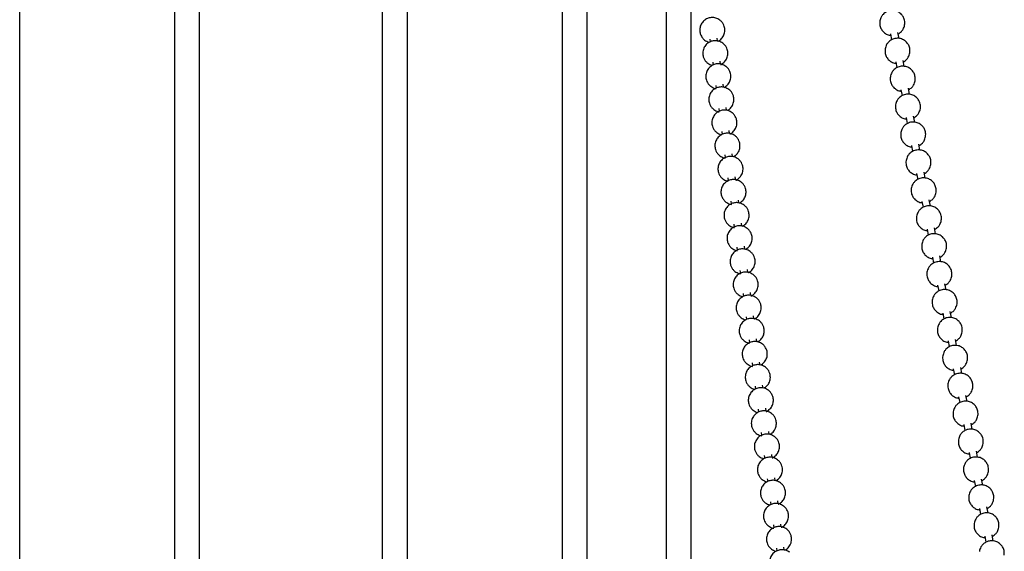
# Model space of a CAD drawing. Header units: millimetres. Extents: x 313 to 1951, y 543 to 2760.
# Tile 55 of 58: x 1535 to 1731, y 2474 to 2580. Entities that reach past the tile are written whole.
import ezdxf

# ---------------------------------------------------------------- set-up
doc = ezdxf.new("R2010")
doc.units = ezdxf.units.MM
doc.header["$LTSCALE"] = 10

msp = doc.modelspace()

# ---------------------------------------------------------------- linework, layer by layer
at = {"color": 7, "linetype": 'Continuous', "lineweight": 25}
for p, q in [((1566.02, 2681.67), (1566.02, 2346.02)), ((1571.02, 2346.06), (1571.02, 2682.54)), ((1607.43, 2681.46), (1607.43, 2346.06)), ((1612.43, 2346.02), (1612.43, 2682.33)), ((1535.16, 2334.08), (1535.16, 2670.7)), ((1643.29, 2669.52), (1643.29, 2334.08)), ((1648.29, 2334.07), (1648.29, 2670.13)), ((1663.99, 2631.66), (1663.99, 2313.37)), ((1668.99, 2313.37), (1668.99, 2590.95)), ((1708.72, 2577.09), (1708.94, 2575.91)), ((1710.42, 2576.15), (1710.19, 2577.37)), ((1672.68, 2576.06), (1672.75, 2575.48)), ((1674.24, 2575.69), (1674.16, 2576.25)), ((1673.28, 2571.44), (1673.36, 2570.87)), ((1674.84, 2571.07), (1674.77, 2571.64)), ((1709.76, 2571.52), (1709.98, 2570.34)), ((1711.46, 2570.59), (1711.23, 2571.8)), ((1675.45, 2566.46), (1675.37, 2567.03)), ((1673.89, 2566.83), (1673.96, 2566.26)), ((1710.8, 2565.96), (1711.03, 2564.78)), ((1712.51, 2565.02), (1712.28, 2566.24)), ((1674.49, 2562.22), (1674.57, 2561.65)), ((1676.05, 2561.85), (1675.98, 2562.41)), ((1711.85, 2560.4), (1712.07, 2559.21)), ((1713.55, 2559.46), (1713.32, 2560.67)), ((1675.1, 2557.6), (1675.17, 2557.03)), ((1676.66, 2557.24), (1676.58, 2557.8)), ((1712.89, 2554.83), (1713.11, 2553.65)), ((1714.59, 2553.89), (1714.37, 2555.11)), ((1675.7, 2552.99), (1675.77, 2552.42)), ((1677.26, 2552.62), (1677.19, 2553.19)), ((1713.93, 2549.27), (1714.16, 2548.08)), ((1715.64, 2548.33), (1715.41, 2549.54)), ((1676.31, 2548.38), (1676.38, 2547.81)), ((1677.87, 2548.01), (1677.79, 2548.57)), ((1676.91, 2543.77), (1676.98, 2543.2)), ((1678.47, 2543.4), (1678.4, 2543.96)), ((1714.98, 2543.7), (1715.2, 2542.52)), ((1716.68, 2542.76), (1716.45, 2543.98)), ((1677.52, 2539.15), (1677.59, 2538.58)), ((1679.08, 2538.78), (1679, 2539.35)), ((1716.02, 2538.14), (1716.24, 2536.96)), ((1717.72, 2537.2), (1717.5, 2538.41)), ((1678.12, 2534.54), (1678.19, 2533.97)), ((1679.68, 2534.17), (1679.61, 2534.74)), ((1717.07, 2532.57), (1717.29, 2531.39)), ((1718.77, 2531.64), (1718.54, 2532.85)), ((1678.72, 2529.93), (1678.8, 2529.36)), ((1680.29, 2529.56), (1680.21, 2530.12)), ((1718.11, 2527.01), (1718.33, 2525.83)), ((1719.81, 2526.07), (1719.58, 2527.28)), ((1679.33, 2525.32), (1679.4, 2524.74)), ((1680.89, 2524.95), (1680.82, 2525.51)), ((1679.93, 2520.7), (1680.01, 2520.13)), ((1681.5, 2520.33), (1681.42, 2520.9)), ((1719.15, 2521.44), (1719.38, 2520.26)), ((1720.86, 2520.51), (1720.63, 2521.72)), ((1680.54, 2516.09), (1680.61, 2515.52)), ((1682.1, 2515.72), (1682.03, 2516.29)), ((1721.9, 2514.94), (1721.67, 2516.16)), ((1720.2, 2515.88), (1720.42, 2514.7)), ((1681.14, 2511.48), (1681.22, 2510.91)), ((1682.71, 2511.11), (1682.63, 2511.67)), ((1721.24, 2510.31), (1721.46, 2509.13)), ((1722.94, 2509.38), (1722.72, 2510.59)), ((1681.75, 2506.86), (1681.82, 2506.29)), ((1683.31, 2506.5), (1683.24, 2507.06)), ((1722.28, 2504.75), (1722.51, 2503.57)), ((1723.99, 2503.81), (1723.76, 2505.03)), ((1682.35, 2502.25), (1682.43, 2501.68)), ((1683.92, 2501.88), (1683.84, 2502.45)), ((1723.33, 2499.19), (1723.55, 2498)), ((1725.03, 2498.25), (1724.8, 2499.46)), ((1682.96, 2497.64), (1683.03, 2497.07)), ((1684.52, 2497.27), (1684.45, 2497.83)), ((1683.56, 2493.03), (1683.64, 2492.46)), ((1685.13, 2492.66), (1685.05, 2493.22)), ((1724.37, 2493.62), (1724.59, 2492.44)), ((1726.07, 2492.68), (1725.85, 2493.9)), ((1685.73, 2488.04), (1685.66, 2488.61)), ((1684.17, 2488.41), (1684.24, 2487.84)), ((1725.42, 2488.06), (1725.64, 2486.87)), ((1727.12, 2487.12), (1726.89, 2488.33)), ((1684.77, 2483.8), (1684.85, 2483.23)), ((1686.34, 2483.43), (1686.26, 2484)), ((1728.16, 2481.55), (1727.93, 2482.77)), ((1726.46, 2482.49), (1726.68, 2481.31)), ((1685.38, 2479.19), (1685.45, 2478.62)), ((1686.94, 2478.82), (1686.87, 2479.38)), ((1727.5, 2476.93), (1727.73, 2475.75)), ((1729.21, 2475.99), (1728.98, 2477.2)), ((1687.55, 2474.21), (1687.47, 2474.77)), ((1685.98, 2474.58), (1686.06, 2474))]:
    msp.add_line(p, q, dxfattribs=at)
for points, knots in [([(1711.54, 2578.88), (1711.56, 2579.19), (1711.58, 2579.64), (1711.37, 2580.3), (1711.04, 2580.87), (1710.45, 2581.41), (1709.66, 2581.75), (1708.76, 2581.81), (1707.91, 2581.54), (1707.29, 2581.06), (1706.81, 2580.44), (1706.68, 2579.96), (1706.6, 2579.66)], [0, 0, 0, 0, 0.116766, 0.171276, 0.263775, 0.365044, 0.473522, 0.586275, 0.703373, 0.809175, 0.882027, 1, 1, 1, 1]), ([(1674.72, 2579.83), (1674.45, 2579.99), (1674.06, 2580.23), (1673.38, 2580.36), (1672.74, 2580.34), (1672, 2580.09), (1671.33, 2579.58), (1670.84, 2578.83), (1670.65, 2577.96), (1670.75, 2577.18), (1671.02, 2576.57), (1671.33, 2576.15), (1671.58, 2575.94), (1671.68, 2575.86)], [0, 0, 0, 0, 0.119423, 0.172466, 0.26263, 0.361362, 0.468243, 0.580455, 0.69827, 0.803283, 0.874468, 0.954709, 1, 1, 1, 1]), ([(1674.25, 2575.59), (1674.28, 2575.61), (1674.58, 2575.7), (1675.06, 2576.13), (1675.56, 2576.86), (1675.75, 2577.74), (1675.64, 2578.51), (1675.37, 2579.13), (1675.06, 2579.54), (1674.81, 2579.75), (1674.72, 2579.83)], [0, 0, 0, 0, 0.021607, 0.185349, 0.357258, 0.53775, 0.69863, 0.807685, 0.930615, 1, 1, 1, 1]), ([(1706.6, 2579.66), (1706.58, 2579.35), (1706.56, 2578.9), (1706.77, 2578.24), (1707.1, 2577.67), (1707.69, 2577.14), (1708.29, 2576.83), (1708.67, 2576.82), (1708.77, 2576.82)], [0, 0, 0, 0, 0.228808, 0.335623, 0.516878, 0.715318, 0.927885, 1, 1, 1, 1]), ([(1710.25, 2577.07), (1710.47, 2577.22), (1710.86, 2577.47), (1711.33, 2578.1), (1711.46, 2578.58), (1711.54, 2578.88)], [0, 0, 0, 0, 0.352082, 0.599442, 1, 1, 1, 1]), ([(1675.32, 2575.22), (1675.05, 2575.38), (1674.67, 2575.62), (1673.99, 2575.75), (1673.35, 2575.73), (1672.61, 2575.48), (1671.93, 2574.97), (1671.44, 2574.22), (1671.25, 2573.34), (1671.36, 2572.57), (1671.63, 2571.95), (1671.94, 2571.54), (1672.19, 2571.33), (1672.28, 2571.25)], [0, 0, 0, 0, 0.119423, 0.172466, 0.26263, 0.361362, 0.468243, 0.580455, 0.69827, 0.803283, 0.874468, 0.954709, 1, 1, 1, 1]), ([(1671.68, 2575.86), (1671.94, 2575.69), (1672.24, 2575.49), (1672.58, 2575.43), (1672.61, 2575.42)], [0, 0, 0, 0, 0.901532, 1, 1, 1, 1]), ([(1674.85, 2570.98), (1674.89, 2570.99), (1675.19, 2571.09), (1675.66, 2571.51), (1676.16, 2572.24), (1676.35, 2573.12), (1676.25, 2573.9), (1675.98, 2574.51), (1675.67, 2574.93), (1675.41, 2575.14), (1675.32, 2575.22)], [0, 0, 0, 0, 0.021607, 0.185349, 0.357258, 0.53775, 0.69863, 0.807685, 0.930615, 1, 1, 1, 1]), ([(1712.58, 2573.32), (1712.6, 2573.63), (1712.62, 2574.08), (1712.41, 2574.74), (1712.09, 2575.31), (1711.49, 2575.84), (1710.71, 2576.19), (1709.81, 2576.24), (1708.95, 2575.98), (1708.33, 2575.5), (1707.85, 2574.88), (1707.72, 2574.39), (1707.64, 2574.09)], [0, 0, 0, 0, 0.116766, 0.171276, 0.263775, 0.365044, 0.473522, 0.586275, 0.703373, 0.809175, 0.882027, 1, 1, 1, 1]), ([(1707.64, 2574.09), (1707.63, 2573.78), (1707.6, 2573.33), (1707.81, 2572.67), (1708.14, 2572.1), (1708.74, 2571.58), (1709.33, 2571.27), (1709.71, 2571.26), (1709.81, 2571.26)], [0, 0, 0, 0, 0.228808, 0.335623, 0.516878, 0.715318, 0.927885, 1, 1, 1, 1]), ([(1711.29, 2571.5), (1711.52, 2571.65), (1711.9, 2571.91), (1712.37, 2572.53), (1712.5, 2573.02), (1712.58, 2573.32)], [0, 0, 0, 0, 0.352082, 0.599442, 1, 1, 1, 1]), ([(1675.93, 2570.6), (1675.66, 2570.77), (1675.27, 2571.01), (1674.59, 2571.13), (1673.95, 2571.12), (1673.21, 2570.87), (1672.54, 2570.36), (1672.05, 2569.6), (1671.86, 2568.73), (1671.96, 2567.96), (1672.23, 2567.34), (1672.54, 2566.92), (1672.79, 2566.71), (1672.89, 2566.64)], [0, 0, 0, 0, 0.119423, 0.172466, 0.26263, 0.361362, 0.468243, 0.580455, 0.69827, 0.803283, 0.874468, 0.954709, 1, 1, 1, 1]), ([(1672.28, 2571.25), (1672.55, 2571.07), (1672.84, 2570.88), (1673.18, 2570.82), (1673.21, 2570.81)], [0, 0, 0, 0, 0.901532, 1, 1, 1, 1]), ([(1675.6, 2566.43), (1675.82, 2566.58), (1676.29, 2566.88), (1676.76, 2567.64), (1676.96, 2568.51), (1676.85, 2569.28), (1676.58, 2569.9), (1676.27, 2570.32), (1676.02, 2570.53), (1675.93, 2570.6)], [0, 0, 0, 0, 0.15977, 0.337077, 0.523236, 0.689167, 0.801647, 0.928436, 1, 1, 1, 1]), ([(1713.63, 2567.75), (1713.64, 2568.06), (1713.67, 2568.51), (1713.46, 2569.17), (1713.13, 2569.74), (1712.54, 2570.28), (1711.75, 2570.62), (1710.85, 2570.68), (1710, 2570.41), (1709.37, 2569.94), (1708.9, 2569.31), (1708.77, 2568.83), (1708.69, 2568.53)], [0, 0, 0, 0, 0.116766, 0.171276, 0.263775, 0.365044, 0.473522, 0.586275, 0.703373, 0.809175, 0.882027, 1, 1, 1, 1]), ([(1708.69, 2568.53), (1708.67, 2568.22), (1708.65, 2567.77), (1708.86, 2567.11), (1709.19, 2566.54), (1709.78, 2566.01), (1710.38, 2565.7), (1710.76, 2565.7), (1710.85, 2565.69)], [0, 0, 0, 0, 0.228808, 0.335623, 0.516878, 0.715318, 0.927885, 1, 1, 1, 1]), ([(1712.33, 2565.94), (1712.56, 2566.09), (1712.95, 2566.34), (1713.42, 2566.97), (1713.55, 2567.45), (1713.63, 2567.75)], [0, 0, 0, 0, 0.352082, 0.599442, 1, 1, 1, 1]), ([(1676.53, 2565.99), (1676.26, 2566.16), (1675.88, 2566.39), (1675.2, 2566.52), (1674.56, 2566.5), (1673.82, 2566.25), (1673.14, 2565.74), (1672.65, 2564.99), (1672.46, 2564.12), (1672.57, 2563.34), (1672.84, 2562.73), (1673.15, 2562.31), (1673.4, 2562.1), (1673.49, 2562.02)], [0, 0, 0, 0, 0.119423, 0.172466, 0.26263, 0.361362, 0.468243, 0.580455, 0.69827, 0.803283, 0.874468, 0.954709, 1, 1, 1, 1]), ([(1672.89, 2566.64), (1673.15, 2566.47), (1673.49, 2566.25), (1673.89, 2566.18), (1673.97, 2566.17)], [0, 0, 0, 0, 0.783828, 1, 1, 1, 1]), ([(1676.2, 2561.82), (1676.43, 2561.96), (1676.9, 2562.27), (1677.37, 2563.03), (1677.56, 2563.9), (1677.46, 2564.67), (1677.19, 2565.29), (1676.88, 2565.7), (1676.62, 2565.92), (1676.53, 2565.99)], [0, 0, 0, 0, 0.15977, 0.337077, 0.523236, 0.689167, 0.801647, 0.928436, 1, 1, 1, 1]), ([(1714.67, 2562.19), (1714.69, 2562.5), (1714.71, 2562.95), (1714.5, 2563.61), (1714.17, 2564.18), (1713.58, 2564.72), (1712.79, 2565.06), (1711.9, 2565.11), (1711.04, 2564.85), (1710.42, 2564.37), (1709.94, 2563.75), (1709.81, 2563.26), (1709.73, 2562.96)], [0, 0, 0, 0, 0.116766, 0.171276, 0.263775, 0.365044, 0.473522, 0.586275, 0.703373, 0.809175, 0.882027, 1, 1, 1, 1]), ([(1677.14, 2561.38), (1676.87, 2561.54), (1676.48, 2561.78), (1675.8, 2561.91), (1675.16, 2561.89), (1674.42, 2561.64), (1673.75, 2561.13), (1673.26, 2560.38), (1673.07, 2559.51), (1673.17, 2558.73), (1673.44, 2558.12), (1673.75, 2557.7), (1674, 2557.49), (1674.1, 2557.41)], [0, 0, 0, 0, 0.119423, 0.172466, 0.26263, 0.361362, 0.468243, 0.580455, 0.69827, 0.803283, 0.874468, 0.954709, 1, 1, 1, 1]), ([(1673.49, 2562.02), (1673.76, 2561.85), (1674.1, 2561.63), (1674.49, 2561.57), (1674.58, 2561.55)], [0, 0, 0, 0, 0.783828, 1, 1, 1, 1]), ([(1676.67, 2557.14), (1676.7, 2557.15), (1677, 2557.25), (1677.48, 2557.67), (1677.98, 2558.41), (1678.17, 2559.28), (1678.06, 2560.06), (1677.79, 2560.67), (1677.48, 2561.09), (1677.23, 2561.3), (1677.14, 2561.38)], [0, 0, 0, 0, 0.021607, 0.185349, 0.357258, 0.53775, 0.69863, 0.807685, 0.930615, 1, 1, 1, 1]), ([(1709.73, 2562.96), (1709.72, 2562.65), (1709.69, 2562.2), (1709.9, 2561.54), (1710.23, 2560.97), (1710.82, 2560.45), (1711.42, 2560.14), (1711.8, 2560.13), (1711.9, 2560.13)], [0, 0, 0, 0, 0.228808, 0.335623, 0.516878, 0.715318, 0.927885, 1, 1, 1, 1]), ([(1713.38, 2560.37), (1713.61, 2560.52), (1713.99, 2560.78), (1714.46, 2561.4), (1714.59, 2561.89), (1714.67, 2562.19)], [0, 0, 0, 0, 0.352082, 0.599442, 1, 1, 1, 1]), ([(1715.72, 2556.62), (1715.73, 2556.93), (1715.76, 2557.38), (1715.54, 2558.04), (1715.22, 2558.61), (1714.62, 2559.15), (1713.84, 2559.49), (1712.94, 2559.55), (1712.08, 2559.28), (1711.46, 2558.81), (1710.98, 2558.18), (1710.86, 2557.7), (1710.78, 2557.4)], [0, 0, 0, 0, 0.116766, 0.171276, 0.263775, 0.365044, 0.473522, 0.586275, 0.703373, 0.809175, 0.882027, 1, 1, 1, 1]), ([(1677.74, 2556.77), (1677.47, 2556.93), (1677.09, 2557.17), (1676.41, 2557.3), (1675.77, 2557.28), (1675.03, 2557.03), (1674.35, 2556.52), (1673.86, 2555.77), (1673.67, 2554.89), (1673.78, 2554.12), (1674.05, 2553.5), (1674.36, 2553.08), (1674.61, 2552.87), (1674.7, 2552.8)], [0, 0, 0, 0, 0.119423, 0.172466, 0.26263, 0.361362, 0.468243, 0.580455, 0.69827, 0.803283, 0.874468, 0.954709, 1, 1, 1, 1]), ([(1674.1, 2557.41), (1674.36, 2557.24), (1674.66, 2557.04), (1675, 2556.98), (1675.03, 2556.97)], [0, 0, 0, 0, 0.901532, 1, 1, 1, 1]), ([(1710.78, 2557.4), (1710.76, 2557.09), (1710.74, 2556.64), (1710.95, 2555.98), (1711.27, 2555.41), (1711.87, 2554.88), (1712.46, 2554.58), (1712.84, 2554.57), (1712.94, 2554.56)], [0, 0, 0, 0, 0.228808, 0.335623, 0.516878, 0.715318, 0.927885, 1, 1, 1, 1]), ([(1677.41, 2552.59), (1677.64, 2552.74), (1678.11, 2553.05), (1678.58, 2553.8), (1678.77, 2554.67), (1678.67, 2555.45), (1678.4, 2556.06), (1678.09, 2556.48), (1677.83, 2556.69), (1677.74, 2556.77)], [0, 0, 0, 0, 0.15977, 0.337077, 0.523236, 0.689167, 0.801647, 0.928436, 1, 1, 1, 1]), ([(1714.42, 2554.81), (1714.65, 2554.96), (1715.04, 2555.21), (1715.5, 2555.84), (1715.63, 2556.33), (1715.72, 2556.62)], [0, 0, 0, 0, 0.352082, 0.599442, 1, 1, 1, 1]), ([(1716.76, 2551.06), (1716.78, 2551.37), (1716.8, 2551.82), (1716.59, 2552.48), (1716.26, 2553.05), (1715.67, 2553.59), (1714.88, 2553.93), (1713.98, 2553.98), (1713.13, 2553.72), (1712.51, 2553.24), (1712.03, 2552.62), (1711.9, 2552.13), (1711.82, 2551.83)], [0, 0, 0, 0, 0.116766, 0.171276, 0.263775, 0.365044, 0.473522, 0.586275, 0.703373, 0.809175, 0.882027, 1, 1, 1, 1]), ([(1678.35, 2552.15), (1678.08, 2552.32), (1677.69, 2552.56), (1677.01, 2552.68), (1676.37, 2552.67), (1675.63, 2552.41), (1674.96, 2551.9), (1674.47, 2551.15), (1674.28, 2550.28), (1674.38, 2549.51), (1674.65, 2548.89), (1674.96, 2548.47), (1675.21, 2548.26), (1675.31, 2548.19)], [0, 0, 0, 0, 0.119423, 0.172466, 0.26263, 0.361362, 0.468243, 0.580455, 0.69827, 0.803283, 0.874468, 0.954709, 1, 1, 1, 1]), ([(1674.7, 2552.8), (1674.97, 2552.63), (1675.31, 2552.41), (1675.7, 2552.34), (1675.79, 2552.33)], [0, 0, 0, 0, 0.783828, 1, 1, 1, 1]), ([(1677.88, 2547.92), (1677.91, 2547.93), (1678.21, 2548.02), (1678.69, 2548.45), (1679.19, 2549.18), (1679.38, 2550.06), (1679.27, 2550.83), (1679, 2551.45), (1678.69, 2551.87), (1678.44, 2552.08), (1678.35, 2552.15)], [0, 0, 0, 0, 0.021607, 0.185349, 0.357258, 0.53775, 0.69863, 0.807685, 0.930615, 1, 1, 1, 1]), ([(1711.82, 2551.83), (1711.8, 2551.52), (1711.78, 2551.07), (1711.99, 2550.41), (1712.32, 2549.84), (1712.91, 2549.32), (1713.51, 2549.01), (1713.89, 2549), (1713.98, 2549)], [0, 0, 0, 0, 0.228808, 0.335623, 0.516878, 0.715318, 0.927885, 1, 1, 1, 1]), ([(1715.47, 2549.24), (1715.69, 2549.39), (1716.08, 2549.65), (1716.55, 2550.28), (1716.68, 2550.76), (1716.76, 2551.06)], [0, 0, 0, 0, 0.352082, 0.599442, 1, 1, 1, 1]), ([(1678.95, 2547.54), (1678.68, 2547.7), (1678.3, 2547.94), (1677.62, 2548.07), (1676.98, 2548.05), (1676.24, 2547.8), (1675.56, 2547.29), (1675.07, 2546.54), (1674.88, 2545.67), (1674.99, 2544.89), (1675.26, 2544.28), (1675.57, 2543.86), (1675.82, 2543.65), (1675.91, 2543.57)], [0, 0, 0, 0, 0.119423, 0.172466, 0.26263, 0.361362, 0.468243, 0.580455, 0.69827, 0.803283, 0.874468, 0.954709, 1, 1, 1, 1]), ([(1675.31, 2548.19), (1675.57, 2548.01), (1675.91, 2547.8), (1676.31, 2547.73), (1676.39, 2547.72)], [0, 0, 0, 0, 0.783828, 1, 1, 1, 1]), ([(1678.62, 2543.37), (1678.85, 2543.51), (1679.32, 2543.82), (1679.79, 2544.58), (1679.98, 2545.44), (1679.88, 2546.22), (1679.61, 2546.84), (1679.3, 2547.25), (1679.04, 2547.46), (1678.95, 2547.54)], [0, 0, 0, 0, 0.15977, 0.337077, 0.523236, 0.689167, 0.801647, 0.928436, 1, 1, 1, 1]), ([(1717.8, 2545.5), (1717.82, 2545.8), (1717.84, 2546.25), (1717.63, 2546.92), (1717.3, 2547.48), (1716.71, 2548.02), (1715.93, 2548.36), (1715.03, 2548.42), (1714.17, 2548.15), (1713.55, 2547.68), (1713.07, 2547.06), (1712.94, 2546.57), (1712.86, 2546.27)], [0, 0, 0, 0, 0.116766, 0.171276, 0.263775, 0.365044, 0.473522, 0.586275, 0.703373, 0.809175, 0.882027, 1, 1, 1, 1]), ([(1712.86, 2546.27), (1712.85, 2545.96), (1712.82, 2545.51), (1713.03, 2544.85), (1713.36, 2544.28), (1713.96, 2543.75), (1714.55, 2543.45), (1714.93, 2543.44), (1715.03, 2543.44)], [0, 0, 0, 0, 0.228808, 0.335623, 0.516878, 0.715318, 0.927885, 1, 1, 1, 1]), ([(1716.51, 2543.68), (1716.74, 2543.83), (1717.12, 2544.08), (1717.59, 2544.71), (1717.72, 2545.2), (1717.8, 2545.5)], [0, 0, 0, 0, 0.3520821, 0.5994419, 1, 1, 1, 1]), ([(1679.56, 2542.93), (1679.29, 2543.09), (1678.9, 2543.33), (1678.22, 2543.46), (1677.58, 2543.44), (1676.84, 2543.19), (1676.17, 2542.68), (1675.68, 2541.93), (1675.49, 2541.05), (1675.59, 2540.28), (1675.86, 2539.66), (1676.17, 2539.25), (1676.42, 2539.04), (1676.52, 2538.96)], [0, 0, 0, 0, 0.119423, 0.172466, 0.26263, 0.361362, 0.468243, 0.580455, 0.69827, 0.803283, 0.874468, 0.954709, 1, 1, 1, 1]), ([(1675.91, 2543.57), (1676.18, 2543.4), (1676.52, 2543.18), (1676.91, 2543.12), (1677, 2543.1)], [0, 0, 0, 0, 0.783828, 1, 1, 1, 1]), ([(1679.23, 2538.75), (1679.45, 2538.9), (1679.92, 2539.21), (1680.39, 2539.96), (1680.59, 2540.83), (1680.48, 2541.61), (1680.21, 2542.22), (1679.9, 2542.64), (1679.65, 2542.85), (1679.56, 2542.93)], [0, 0, 0, 0, 0.15977, 0.337077, 0.523236, 0.689167, 0.801647, 0.928436, 1, 1, 1, 1]), ([(1718.85, 2539.93), (1718.86, 2540.24), (1718.89, 2540.69), (1718.68, 2541.35), (1718.35, 2541.92), (1717.75, 2542.46), (1716.97, 2542.8), (1716.07, 2542.85), (1715.21, 2542.59), (1714.59, 2542.11), (1714.12, 2541.49), (1713.99, 2541), (1713.91, 2540.7)], [0, 0, 0, 0, 0.116766, 0.171276, 0.263775, 0.365044, 0.473522, 0.586275, 0.703373, 0.809175, 0.882027, 1, 1, 1, 1]), ([(1713.91, 2540.7), (1713.89, 2540.4), (1713.87, 2539.94), (1714.08, 2539.28), (1714.4, 2538.71), (1715, 2538.19), (1715.6, 2537.88), (1715.98, 2537.87), (1716.07, 2537.87)], [0, 0, 0, 0, 0.228808, 0.335623, 0.516878, 0.715318, 0.927885, 1, 1, 1, 1]), ([(1717.55, 2538.11), (1717.78, 2538.26), (1718.17, 2538.52), (1718.64, 2539.15), (1718.77, 2539.63), (1718.85, 2539.93)], [0, 0, 0, 0, 0.352082, 0.599442, 1, 1, 1, 1]), ([(1680.16, 2538.31), (1679.89, 2538.48), (1679.51, 2538.72), (1678.83, 2538.84), (1678.19, 2538.83), (1677.45, 2538.58), (1676.77, 2538.07), (1676.28, 2537.32), (1676.09, 2536.44), (1676.2, 2535.67), (1676.47, 2535.05), (1676.78, 2534.63), (1677.03, 2534.42), (1677.12, 2534.35)], [0, 0, 0, 0, 0.119423, 0.172466, 0.26263, 0.361362, 0.468243, 0.580455, 0.69827, 0.803283, 0.874468, 0.954709, 1, 1, 1, 1]), ([(1676.52, 2538.96), (1676.78, 2538.79), (1677.12, 2538.57), (1677.52, 2538.5), (1677.6, 2538.49)], [0, 0, 0, 0, 0.783828, 1, 1, 1, 1]), ([(1679.83, 2534.14), (1680.06, 2534.29), (1680.53, 2534.6), (1681, 2535.35), (1681.19, 2536.22), (1681.09, 2536.99), (1680.82, 2537.61), (1680.51, 2538.03), (1680.25, 2538.24), (1680.16, 2538.31)], [0, 0, 0, 0, 0.15977, 0.337077, 0.523236, 0.689167, 0.801647, 0.928436, 1, 1, 1, 1]), ([(1719.89, 2534.37), (1719.91, 2534.67), (1719.93, 2535.13), (1719.72, 2535.79), (1719.39, 2536.35), (1718.8, 2536.89), (1718.01, 2537.23), (1717.11, 2537.29), (1716.26, 2537.03), (1715.64, 2536.55), (1715.16, 2535.93), (1715.03, 2535.44), (1714.95, 2535.14)], [0, 0, 0, 0, 0.116766, 0.171276, 0.263775, 0.365044, 0.473522, 0.586275, 0.703373, 0.809175, 0.882027, 1, 1, 1, 1]), ([(1680.77, 2533.7), (1680.5, 2533.87), (1680.11, 2534.1), (1679.43, 2534.23), (1678.79, 2534.22), (1678.05, 2533.96), (1677.38, 2533.45), (1676.89, 2532.7), (1676.7, 2531.83), (1676.8, 2531.05), (1677.07, 2530.44), (1677.38, 2530.02), (1677.63, 2529.81), (1677.72, 2529.73)], [0, 0, 0, 0, 0.119423, 0.172466, 0.26263, 0.361362, 0.468243, 0.580455, 0.69827, 0.803283, 0.874468, 0.954709, 1, 1, 1, 1]), ([(1677.12, 2534.35), (1677.39, 2534.18), (1677.73, 2533.96), (1678.12, 2533.89), (1678.21, 2533.88)], [0, 0, 0, 0, 0.783828, 1, 1, 1, 1]), ([(1680.3, 2529.47), (1680.33, 2529.48), (1680.63, 2529.57), (1681.11, 2530), (1681.61, 2530.73), (1681.8, 2531.61), (1681.69, 2532.38), (1681.42, 2533), (1681.11, 2533.42), (1680.86, 2533.63), (1680.77, 2533.7)], [0, 0, 0, 0, 0.021607, 0.185349, 0.357258, 0.53775, 0.69863, 0.807685, 0.930615, 1, 1, 1, 1]), ([(1714.95, 2535.14), (1714.93, 2534.83), (1714.91, 2534.38), (1715.12, 2533.72), (1715.45, 2533.15), (1716.04, 2532.62), (1716.64, 2532.32), (1717.02, 2532.31), (1717.12, 2532.31)], [0, 0, 0, 0, 0.228808, 0.335623, 0.516878, 0.715318, 0.927885, 1, 1, 1, 1]), ([(1718.6, 2532.55), (1718.82, 2532.7), (1719.21, 2532.95), (1719.68, 2533.58), (1719.81, 2534.07), (1719.89, 2534.37)], [0, 0, 0, 0, 0.352082, 0.599442, 1, 1, 1, 1]), ([(1720.93, 2528.8), (1720.95, 2529.11), (1720.97, 2529.56), (1720.76, 2530.22), (1720.44, 2530.79), (1719.84, 2531.33), (1719.06, 2531.67), (1718.16, 2531.72), (1717.3, 2531.46), (1716.68, 2530.98), (1716.2, 2530.36), (1716.07, 2529.88), (1715.99, 2529.57)], [0, 0, 0, 0, 0.116766, 0.171276, 0.263775, 0.365044, 0.473522, 0.586275, 0.703373, 0.809175, 0.882027, 1, 1, 1, 1]), ([(1677.72, 2529.73), (1677.99, 2529.56), (1678.33, 2529.35), (1678.73, 2529.28), (1678.81, 2529.26)], [0, 0, 0, 0, 0.7838275, 1, 1, 1, 1]), ([(1681.37, 2529.09), (1681.1, 2529.25), (1680.72, 2529.49), (1680.04, 2529.62), (1679.4, 2529.6), (1678.66, 2529.35), (1677.98, 2528.84), (1677.49, 2528.09), (1677.3, 2527.22), (1677.41, 2526.44), (1677.68, 2525.83), (1677.99, 2525.41), (1678.24, 2525.2), (1678.33, 2525.12)], [0, 0, 0, 0, 0.119423, 0.172466, 0.26263, 0.361362, 0.468243, 0.580455, 0.69827, 0.803283, 0.874468, 0.954709, 1, 1, 1, 1]), ([(1680.9, 2524.85), (1680.94, 2524.86), (1681.24, 2524.96), (1681.71, 2525.39), (1682.21, 2526.12), (1682.4, 2527), (1682.3, 2527.77), (1682.03, 2528.39), (1681.72, 2528.8), (1681.46, 2529.01), (1681.37, 2529.09)], [0, 0, 0, 0, 0.021607, 0.185349, 0.357258, 0.53775, 0.69863, 0.807685, 0.930615, 1, 1, 1, 1]), ([(1715.99, 2529.57), (1715.98, 2529.27), (1715.95, 2528.82), (1716.16, 2528.16), (1716.49, 2527.58), (1717.09, 2527.06), (1717.68, 2526.75), (1718.06, 2526.74), (1718.16, 2526.74)], [0, 0, 0, 0, 0.228808, 0.335623, 0.516878, 0.715318, 0.927885, 1, 1, 1, 1]), ([(1719.64, 2526.99), (1719.87, 2527.13), (1720.25, 2527.39), (1720.72, 2528.02), (1720.85, 2528.5), (1720.93, 2528.8)], [0, 0, 0, 0, 0.352082, 0.599442, 1, 1, 1, 1]), ([(1721.98, 2523.24), (1721.99, 2523.55), (1722.02, 2524), (1721.81, 2524.66), (1721.48, 2525.22), (1720.89, 2525.76), (1720.1, 2526.1), (1719.2, 2526.16), (1718.35, 2525.9), (1717.72, 2525.42), (1717.25, 2524.8), (1717.12, 2524.31), (1717.04, 2524.01)], [0, 0, 0, 0, 0.116766, 0.171276, 0.263775, 0.365044, 0.473522, 0.586275, 0.703373, 0.809175, 0.882027, 1, 1, 1, 1]), ([(1681.98, 2524.48), (1681.71, 2524.64), (1681.32, 2524.88), (1680.64, 2525.01), (1680, 2524.99), (1679.26, 2524.74), (1678.59, 2524.23), (1678.1, 2523.48), (1677.91, 2522.6), (1678.01, 2521.83), (1678.28, 2521.21), (1678.59, 2520.8), (1678.84, 2520.59), (1678.93, 2520.51)], [0, 0, 0, 0, 0.119423, 0.172466, 0.26263, 0.361362, 0.468243, 0.580455, 0.69827, 0.803283, 0.874468, 0.954709, 1, 1, 1, 1]), ([(1678.33, 2525.12), (1678.6, 2524.95), (1678.89, 2524.75), (1679.23, 2524.69), (1679.26, 2524.68)], [0, 0, 0, 0, 0.901532, 1, 1, 1, 1]), ([(1681.51, 2520.24), (1681.54, 2520.25), (1681.84, 2520.35), (1682.32, 2520.77), (1682.82, 2521.5), (1683.01, 2522.38), (1682.9, 2523.16), (1682.63, 2523.77), (1682.32, 2524.19), (1682.07, 2524.4), (1681.98, 2524.48)], [0, 0, 0, 0, 0.021607, 0.185349, 0.357258, 0.53775, 0.69863, 0.807685, 0.930615, 1, 1, 1, 1]), ([(1717.04, 2524.01), (1717.02, 2523.7), (1717, 2523.25), (1717.21, 2522.59), (1717.54, 2522.02), (1718.13, 2521.5), (1718.73, 2521.19), (1719.11, 2521.18), (1719.2, 2521.18)], [0, 0, 0, 0, 0.228808, 0.335623, 0.516878, 0.715318, 0.927885, 1, 1, 1, 1]), ([(1720.68, 2521.42), (1720.91, 2521.57), (1721.3, 2521.82), (1721.77, 2522.45), (1721.9, 2522.94), (1721.98, 2523.24)], [0, 0, 0, 0, 0.352082, 0.599442, 1, 1, 1, 1]), ([(1682.58, 2519.86), (1682.31, 2520.03), (1681.93, 2520.27), (1681.25, 2520.39), (1680.61, 2520.38), (1679.87, 2520.13), (1679.19, 2519.62), (1678.7, 2518.86), (1678.51, 2517.99), (1678.62, 2517.22), (1678.89, 2516.6), (1679.2, 2516.18), (1679.45, 2515.97), (1679.54, 2515.9)], [0, 0, 0, 0, 0.119423, 0.172466, 0.26263, 0.361362, 0.468243, 0.580455, 0.69827, 0.803283, 0.874468, 0.954709, 1, 1, 1, 1]), ([(1678.93, 2520.51), (1679.2, 2520.33), (1679.5, 2520.14), (1679.84, 2520.08), (1679.87, 2520.07)], [0, 0, 0, 0, 0.901532, 1, 1, 1, 1]), ([(1682.25, 2515.69), (1682.48, 2515.84), (1682.95, 2516.14), (1683.42, 2516.9), (1683.61, 2517.77), (1683.51, 2518.54), (1683.24, 2519.16), (1682.93, 2519.58), (1682.67, 2519.79), (1682.58, 2519.86)], [0, 0, 0, 0, 0.15977, 0.337077, 0.523236, 0.689167, 0.801647, 0.928436, 1, 1, 1, 1]), ([(1723.02, 2517.67), (1723.04, 2517.98), (1723.06, 2518.43), (1722.85, 2519.09), (1722.52, 2519.66), (1721.93, 2520.2), (1721.14, 2520.54), (1720.25, 2520.6), (1719.39, 2520.33), (1718.77, 2519.86), (1718.29, 2519.23), (1718.16, 2518.75), (1718.08, 2518.45)], [0, 0, 0, 0, 0.116766, 0.171276, 0.263775, 0.365044, 0.473522, 0.586275, 0.703373, 0.809175, 0.882027, 1, 1, 1, 1]), ([(1718.08, 2518.45), (1718.07, 2518.14), (1718.04, 2517.69), (1718.25, 2517.03), (1718.58, 2516.46), (1719.17, 2515.93), (1719.77, 2515.62), (1720.15, 2515.61), (1720.25, 2515.61)], [0, 0, 0, 0, 0.228808, 0.335623, 0.516878, 0.715318, 0.927885, 1, 1, 1, 1]), ([(1721.73, 2515.86), (1721.96, 2516.01), (1722.34, 2516.26), (1722.81, 2516.89), (1722.94, 2517.37), (1723.02, 2517.67)], [0, 0, 0, 0, 0.352082, 0.599442, 1, 1, 1, 1]), ([(1683.19, 2515.25), (1682.92, 2515.42), (1682.53, 2515.65), (1681.85, 2515.78), (1681.21, 2515.76), (1680.47, 2515.51), (1679.8, 2515), (1679.31, 2514.25), (1679.12, 2513.38), (1679.22, 2512.6), (1679.49, 2511.99), (1679.8, 2511.57), (1680.05, 2511.36), (1680.14, 2511.28)], [0, 0, 0, 0, 0.119423, 0.172466, 0.26263, 0.361362, 0.468243, 0.580455, 0.69827, 0.803283, 0.874468, 0.954709, 1, 1, 1, 1]), ([(1679.54, 2515.9), (1679.81, 2515.73), (1680.15, 2515.51), (1680.54, 2515.44), (1680.63, 2515.43)], [0, 0, 0, 0, 0.783828, 1, 1, 1, 1]), ([(1682.86, 2511.08), (1683.08, 2511.22), (1683.55, 2511.53), (1684.02, 2512.29), (1684.22, 2513.16), (1684.11, 2513.93), (1683.84, 2514.55), (1683.53, 2514.96), (1683.28, 2515.18), (1683.19, 2515.25)], [0, 0, 0, 0, 0.15977, 0.3370767, 0.523236, 0.6891673, 0.8016465, 0.9284362, 1, 1, 1, 1]), ([(1724.07, 2512.11), (1724.08, 2512.42), (1724.11, 2512.87), (1723.89, 2513.53), (1723.57, 2514.1), (1722.97, 2514.63), (1722.19, 2514.98), (1721.29, 2515.03), (1720.43, 2514.77), (1719.81, 2514.29), (1719.33, 2513.67), (1719.21, 2513.18), (1719.13, 2512.88)], [0, 0, 0, 0, 0.116766, 0.171276, 0.263775, 0.365044, 0.473522, 0.586275, 0.703373, 0.809175, 0.882027, 1, 1, 1, 1]), ([(1719.13, 2512.88), (1719.11, 2512.57), (1719.09, 2512.12), (1719.3, 2511.46), (1719.62, 2510.89), (1720.22, 2510.37), (1720.81, 2510.06), (1721.19, 2510.05), (1721.29, 2510.05)], [0, 0, 0, 0, 0.228808, 0.335623, 0.516878, 0.715318, 0.927885, 1, 1, 1, 1]), ([(1722.77, 2510.29), (1723, 2510.44), (1723.39, 2510.7), (1723.85, 2511.32), (1723.98, 2511.81), (1724.07, 2512.11)], [0, 0, 0, 0, 0.3520821, 0.5994419, 1, 1, 1, 1]), ([(1683.79, 2510.64), (1683.52, 2510.8), (1683.14, 2511.04), (1682.46, 2511.17), (1681.82, 2511.15), (1681.08, 2510.9), (1680.4, 2510.39), (1679.91, 2509.64), (1679.72, 2508.77), (1679.83, 2507.99), (1680.1, 2507.38), (1680.41, 2506.96), (1680.66, 2506.75), (1680.75, 2506.67)], [0, 0, 0, 0, 0.119423, 0.172466, 0.26263, 0.361362, 0.468243, 0.580455, 0.69827, 0.803283, 0.874468, 0.954709, 1, 1, 1, 1]), ([(1680.14, 2511.28), (1680.41, 2511.11), (1680.75, 2510.89), (1681.15, 2510.83), (1681.23, 2510.81)], [0, 0, 0, 0, 0.783828, 1, 1, 1, 1]), ([(1683.46, 2506.47), (1683.69, 2506.61), (1684.16, 2506.92), (1684.63, 2507.67), (1684.82, 2508.54), (1684.72, 2509.32), (1684.45, 2509.93), (1684.14, 2510.35), (1683.88, 2510.56), (1683.79, 2510.64)], [0, 0, 0, 0, 0.15977, 0.337077, 0.523236, 0.689167, 0.801647, 0.928436, 1, 1, 1, 1]), ([(1725.11, 2506.54), (1725.13, 2506.85), (1725.15, 2507.3), (1724.94, 2507.96), (1724.61, 2508.53), (1724.02, 2509.07), (1723.23, 2509.41), (1722.33, 2509.47), (1721.48, 2509.2), (1720.86, 2508.73), (1720.38, 2508.1), (1720.25, 2507.62), (1720.17, 2507.32)], [0, 0, 0, 0, 0.116766, 0.171276, 0.263775, 0.365044, 0.473522, 0.586275, 0.703373, 0.809175, 0.882027, 1, 1, 1, 1]), ([(1684.4, 2506.03), (1684.13, 2506.19), (1683.74, 2506.43), (1683.06, 2506.55), (1682.42, 2506.54), (1681.68, 2506.29), (1681.01, 2505.78), (1680.52, 2505.03), (1680.33, 2504.15), (1680.43, 2503.38), (1680.7, 2502.76), (1681.01, 2502.34), (1681.26, 2502.13), (1681.35, 2502.06)], [0, 0, 0, 0, 0.119423, 0.172466, 0.26263, 0.361362, 0.468243, 0.580455, 0.69827, 0.803283, 0.874468, 0.954709, 1, 1, 1, 1]), ([(1680.75, 2506.67), (1681.02, 2506.5), (1681.31, 2506.3), (1681.65, 2506.24), (1681.68, 2506.23)], [0, 0, 0, 0, 0.901532, 1, 1, 1, 1]), ([(1720.17, 2507.32), (1720.15, 2507.01), (1720.13, 2506.56), (1720.34, 2505.9), (1720.67, 2505.33), (1721.26, 2504.8), (1721.86, 2504.49), (1722.24, 2504.49), (1722.33, 2504.48)], [0, 0, 0, 0, 0.228808, 0.335623, 0.516878, 0.715318, 0.927885, 1, 1, 1, 1]), ([(1723.82, 2504.73), (1724.04, 2504.88), (1724.43, 2505.13), (1724.9, 2505.76), (1725.03, 2506.24), (1725.11, 2506.54)], [0, 0, 0, 0, 0.3520821, 0.5994419, 1, 1, 1, 1]), ([(1683.93, 2501.79), (1683.96, 2501.8), (1684.26, 2501.9), (1684.74, 2502.32), (1685.24, 2503.05), (1685.43, 2503.93), (1685.32, 2504.71), (1685.05, 2505.32), (1684.74, 2505.74), (1684.49, 2505.95), (1684.4, 2506.03)], [0, 0, 0, 0, 0.021607, 0.185349, 0.357258, 0.53775, 0.69863, 0.807685, 0.930615, 1, 1, 1, 1]), ([(1726.15, 2500.98), (1726.17, 2501.29), (1726.19, 2501.74), (1725.98, 2502.4), (1725.65, 2502.97), (1725.06, 2503.51), (1724.28, 2503.85), (1723.38, 2503.9), (1722.52, 2503.64), (1721.9, 2503.16), (1721.42, 2502.54), (1721.29, 2502.05), (1721.21, 2501.75)], [0, 0, 0, 0, 0.116766, 0.171276, 0.263775, 0.365044, 0.473522, 0.586275, 0.703373, 0.809175, 0.882027, 1, 1, 1, 1]), ([(1685, 2501.41), (1684.73, 2501.58), (1684.35, 2501.82), (1683.67, 2501.94), (1683.03, 2501.93), (1682.29, 2501.67), (1681.61, 2501.16), (1681.12, 2500.41), (1680.93, 2499.54), (1681.04, 2498.77), (1681.31, 2498.15), (1681.62, 2497.73), (1681.87, 2497.52), (1681.96, 2497.45)], [0, 0, 0, 0, 0.119423, 0.172466, 0.26263, 0.361362, 0.468243, 0.580455, 0.69827, 0.803283, 0.874468, 0.954709, 1, 1, 1, 1]), ([(1681.35, 2502.06), (1681.62, 2501.88), (1681.92, 2501.69), (1682.26, 2501.62), (1682.29, 2501.62)], [0, 0, 0, 0, 0.901532, 1, 1, 1, 1]), ([(1684.67, 2497.24), (1684.9, 2497.39), (1685.37, 2497.69), (1685.84, 2498.45), (1686.03, 2499.32), (1685.93, 2500.09), (1685.66, 2500.71), (1685.35, 2501.13), (1685.09, 2501.34), (1685, 2501.41)], [0, 0, 0, 0, 0.15977, 0.337077, 0.523236, 0.689167, 0.801647, 0.928436, 1, 1, 1, 1]), ([(1721.21, 2501.75), (1721.2, 2501.44), (1721.17, 2500.99), (1721.38, 2500.33), (1721.71, 2499.76), (1722.31, 2499.24), (1722.9, 2498.93), (1723.28, 2498.92), (1723.38, 2498.92)], [0, 0, 0, 0, 0.228808, 0.335623, 0.516878, 0.715318, 0.927885, 1, 1, 1, 1]), ([(1724.86, 2499.16), (1725.09, 2499.31), (1725.47, 2499.57), (1725.94, 2500.2), (1726.07, 2500.68), (1726.15, 2500.98)], [0, 0, 0, 0, 0.352082, 0.599442, 1, 1, 1, 1]), ([(1727.2, 2495.41), (1727.21, 2495.72), (1727.24, 2496.17), (1727.03, 2496.83), (1726.7, 2497.4), (1726.1, 2497.94), (1725.32, 2498.28), (1724.42, 2498.34), (1723.56, 2498.07), (1722.94, 2497.6), (1722.47, 2496.97), (1722.34, 2496.49), (1722.26, 2496.19)], [0, 0, 0, 0, 0.116766, 0.171276, 0.263775, 0.365044, 0.473522, 0.586275, 0.703373, 0.809175, 0.882027, 1, 1, 1, 1]), ([(1685.61, 2496.8), (1685.34, 2496.96), (1684.95, 2497.2), (1684.27, 2497.33), (1683.63, 2497.31), (1682.89, 2497.06), (1682.22, 2496.55), (1681.73, 2495.8), (1681.54, 2494.93), (1681.64, 2494.15), (1681.91, 2493.54), (1682.22, 2493.12), (1682.47, 2492.91), (1682.56, 2492.83)], [0, 0, 0, 0, 0.119423, 0.172466, 0.26263, 0.361362, 0.468243, 0.580455, 0.69827, 0.803283, 0.874468, 0.954709, 1, 1, 1, 1]), ([(1681.96, 2497.45), (1682.23, 2497.27), (1682.57, 2497.06), (1682.96, 2496.99), (1683.05, 2496.98)], [0, 0, 0, 0, 0.783828, 1, 1, 1, 1]), ([(1685.14, 2492.56), (1685.17, 2492.58), (1685.47, 2492.67), (1685.95, 2493.1), (1686.45, 2493.83), (1686.64, 2494.71), (1686.53, 2495.48), (1686.26, 2496.1), (1685.95, 2496.51), (1685.7, 2496.72), (1685.61, 2496.8)], [0, 0, 0, 0, 0.021607, 0.185349, 0.357258, 0.53775, 0.69863, 0.807685, 0.930615, 1, 1, 1, 1]), ([(1722.26, 2496.19), (1722.24, 2495.88), (1722.22, 2495.43), (1722.43, 2494.77), (1722.75, 2494.2), (1723.35, 2493.67), (1723.95, 2493.37), (1724.33, 2493.36), (1724.42, 2493.35)], [0, 0, 0, 0, 0.228808, 0.335623, 0.516878, 0.715318, 0.927885, 1, 1, 1, 1]), ([(1725.9, 2493.6), (1726.13, 2493.75), (1726.52, 2494), (1726.99, 2494.63), (1727.12, 2495.12), (1727.2, 2495.41)], [0, 0, 0, 0, 0.352082, 0.599442, 1, 1, 1, 1]), ([(1686.21, 2492.19), (1685.94, 2492.35), (1685.56, 2492.59), (1684.88, 2492.72), (1684.24, 2492.7), (1683.5, 2492.45), (1682.82, 2491.94), (1682.33, 2491.19), (1682.14, 2490.31), (1682.25, 2489.54), (1682.52, 2488.92), (1682.83, 2488.51), (1683.08, 2488.3), (1683.17, 2488.22)], [0, 0, 0, 0, 0.119423, 0.172466, 0.26263, 0.361362, 0.468243, 0.580455, 0.69827, 0.803283, 0.874468, 0.954709, 1, 1, 1, 1]), ([(1682.56, 2492.83), (1682.83, 2492.66), (1683.13, 2492.46), (1683.47, 2492.4), (1683.5, 2492.39)], [0, 0, 0, 0, 0.901532, 1, 1, 1, 1]), ([(1728.24, 2489.85), (1728.26, 2490.16), (1728.28, 2490.61), (1728.07, 2491.27), (1727.74, 2491.84), (1727.15, 2492.38), (1726.36, 2492.72), (1725.46, 2492.77), (1724.61, 2492.51), (1723.99, 2492.03), (1723.51, 2491.41), (1723.38, 2490.92), (1723.3, 2490.62)], [0, 0, 0, 0, 0.116766, 0.171276, 0.263775, 0.365044, 0.473522, 0.586275, 0.703373, 0.809175, 0.882027, 1, 1, 1, 1]), ([(1685.88, 2488.01), (1686.11, 2488.16), (1686.58, 2488.47), (1687.05, 2489.22), (1687.24, 2490.09), (1687.14, 2490.87), (1686.87, 2491.48), (1686.55, 2491.9), (1686.3, 2492.11), (1686.21, 2492.19)], [0, 0, 0, 0, 0.15977, 0.337077, 0.523236, 0.689167, 0.801647, 0.928436, 1, 1, 1, 1]), ([(1723.3, 2490.62), (1723.28, 2490.32), (1723.26, 2489.86), (1723.47, 2489.2), (1723.8, 2488.63), (1724.39, 2488.11), (1724.99, 2487.8), (1725.37, 2487.79), (1725.47, 2487.79)], [0, 0, 0, 0, 0.228808, 0.335623, 0.516878, 0.715318, 0.927885, 1, 1, 1, 1]), ([(1726.95, 2488.03), (1727.17, 2488.18), (1727.56, 2488.44), (1728.03, 2489.07), (1728.16, 2489.55), (1728.24, 2489.85)], [0, 0, 0, 0, 0.3520821, 0.5994419, 1, 1, 1, 1]), ([(1686.82, 2487.57), (1686.55, 2487.74), (1686.16, 2487.98), (1685.48, 2488.1), (1684.84, 2488.09), (1684.1, 2487.84), (1683.43, 2487.33), (1682.94, 2486.57), (1682.75, 2485.7), (1682.85, 2484.93), (1683.12, 2484.31), (1683.43, 2483.89), (1683.68, 2483.68), (1683.77, 2483.61)], [0, 0, 0, 0, 0.119423, 0.172466, 0.26263, 0.361362, 0.468243, 0.580455, 0.69827, 0.803283, 0.874468, 0.954709, 1, 1, 1, 1]), ([(1683.17, 2488.22), (1683.44, 2488.04), (1683.73, 2487.85), (1684.07, 2487.79), (1684.1, 2487.78)], [0, 0, 0, 0, 0.901532, 1, 1, 1, 1]), ([(1686.35, 2483.34), (1686.38, 2483.35), (1686.68, 2483.45), (1687.16, 2483.87), (1687.66, 2484.6), (1687.85, 2485.48), (1687.74, 2486.25), (1687.47, 2486.87), (1687.16, 2487.29), (1686.91, 2487.5), (1686.82, 2487.57)], [0, 0, 0, 0, 0.021607, 0.185349, 0.357258, 0.53775, 0.69863, 0.807685, 0.930615, 1, 1, 1, 1]), ([(1729.28, 2484.29), (1729.3, 2484.59), (1729.32, 2485.04), (1729.11, 2485.71), (1728.79, 2486.27), (1728.19, 2486.81), (1727.41, 2487.15), (1726.51, 2487.21), (1725.65, 2486.94), (1725.03, 2486.47), (1724.55, 2485.85), (1724.42, 2485.36), (1724.34, 2485.06)], [0, 0, 0, 0, 0.116766, 0.171276, 0.263775, 0.365044, 0.473522, 0.586275, 0.703373, 0.809175, 0.882027, 1, 1, 1, 1]), ([(1724.34, 2485.06), (1724.33, 2484.75), (1724.3, 2484.3), (1724.51, 2483.64), (1724.84, 2483.07), (1725.44, 2482.54), (1726.03, 2482.24), (1726.41, 2482.23), (1726.51, 2482.23)], [0, 0, 0, 0, 0.228808, 0.335623, 0.516878, 0.715318, 0.927885, 1, 1, 1, 1]), ([(1687.42, 2482.96), (1687.15, 2483.13), (1686.77, 2483.36), (1686.09, 2483.49), (1685.45, 2483.47), (1684.71, 2483.22), (1684.03, 2482.71), (1683.54, 2481.96), (1683.35, 2481.09), (1683.46, 2480.31), (1683.73, 2479.7), (1684.04, 2479.28), (1684.29, 2479.07), (1684.38, 2478.99)], [0, 0, 0, 0, 0.119423, 0.172466, 0.26263, 0.361362, 0.468243, 0.580455, 0.69827, 0.803283, 0.874468, 0.954709, 1, 1, 1, 1]), ([(1683.77, 2483.61), (1684.04, 2483.43), (1684.34, 2483.24), (1684.68, 2483.17), (1684.71, 2483.17)], [0, 0, 0, 0, 0.901532, 1, 1, 1, 1]), ([(1686.95, 2478.73), (1686.99, 2478.74), (1687.29, 2478.83), (1687.76, 2479.26), (1688.26, 2479.99), (1688.45, 2480.87), (1688.35, 2481.64), (1688.08, 2482.26), (1687.76, 2482.68), (1687.51, 2482.89), (1687.42, 2482.96)], [0, 0, 0, 0, 0.021607, 0.185349, 0.357258, 0.53775, 0.69863, 0.807685, 0.930615, 1, 1, 1, 1]), ([(1727.99, 2482.47), (1728.22, 2482.62), (1728.6, 2482.87), (1729.07, 2483.5), (1729.2, 2483.99), (1729.28, 2484.29)], [0, 0, 0, 0, 0.352082, 0.599442, 1, 1, 1, 1]), ([(1730.33, 2478.72), (1730.34, 2479.03), (1730.37, 2479.48), (1730.16, 2480.14), (1729.83, 2480.71), (1729.24, 2481.25), (1728.45, 2481.59), (1727.55, 2481.64), (1726.7, 2481.38), (1726.07, 2480.9), (1725.6, 2480.28), (1725.47, 2479.79), (1725.39, 2479.49)], [0, 0, 0, 0, 0.116766, 0.171276, 0.263775, 0.365044, 0.473522, 0.586275, 0.703373, 0.809175, 0.882027, 1, 1, 1, 1]), ([(1688.03, 2478.35), (1687.76, 2478.51), (1687.37, 2478.75), (1686.69, 2478.88), (1686.05, 2478.86), (1685.31, 2478.61), (1684.64, 2478.1), (1684.15, 2477.35), (1683.96, 2476.48), (1684.06, 2475.7), (1684.33, 2475.09), (1684.64, 2474.67), (1684.89, 2474.46), (1684.98, 2474.38)], [0, 0, 0, 0, 0.119423, 0.172466, 0.26263, 0.361362, 0.468243, 0.580455, 0.69827, 0.803283, 0.874468, 0.954709, 1, 1, 1, 1]), ([(1684.38, 2478.99), (1684.65, 2478.82), (1684.99, 2478.6), (1685.38, 2478.54), (1685.47, 2478.52)], [0, 0, 0, 0, 0.783828, 1, 1, 1, 1]), ([(1725.39, 2479.49), (1725.37, 2479.19), (1725.35, 2478.73), (1725.56, 2478.07), (1725.89, 2477.5), (1726.48, 2476.98), (1727.08, 2476.67), (1727.46, 2476.66), (1727.55, 2476.66)], [0, 0, 0, 0, 0.228808, 0.335623, 0.516878, 0.715318, 0.927885, 1, 1, 1, 1]), ([(1729.03, 2476.9), (1729.26, 2477.05), (1729.65, 2477.31), (1730.12, 2477.94), (1730.25, 2478.42), (1730.33, 2478.72)], [0, 0, 0, 0, 0.352082, 0.599442, 1, 1, 1, 1]), ([(1687.56, 2474.11), (1687.59, 2474.12), (1687.89, 2474.22), (1688.37, 2474.65), (1688.87, 2475.38), (1689.06, 2476.26), (1688.95, 2477.03), (1688.68, 2477.64), (1688.37, 2478.06), (1688.12, 2478.27), (1688.03, 2478.35)], [0, 0, 0, 0, 0.021607, 0.185349, 0.357258, 0.53775, 0.69863, 0.807685, 0.930615, 1, 1, 1, 1]), ([(1731.37, 2473.16), (1731.39, 2473.46), (1731.41, 2473.92), (1731.2, 2474.58), (1730.87, 2475.14), (1730.28, 2475.68), (1729.49, 2476.02), (1728.6, 2476.08), (1727.74, 2475.82), (1727.12, 2475.34), (1726.64, 2474.72), (1726.51, 2474.23), (1726.43, 2473.93)], [0, 0, 0, 0, 0.116766, 0.171276, 0.263775, 0.365044, 0.473522, 0.586275, 0.703373, 0.809175, 0.882027, 1, 1, 1, 1]), ([(1688.63, 2473.74), (1688.36, 2473.9), (1687.98, 2474.14), (1687.3, 2474.27), (1686.66, 2474.25), (1685.92, 2474), (1685.24, 2473.49), (1684.75, 2472.74), (1684.56, 2471.86), (1684.67, 2471.09), (1684.94, 2470.47), (1685.25, 2470.06), (1685.5, 2469.84), (1685.59, 2469.77)], [0, 0, 0, 0, 0.119423, 0.172466, 0.26263, 0.361362, 0.468243, 0.580455, 0.69827, 0.803283, 0.874468, 0.954709, 1, 1, 1, 1]), ([(1684.98, 2474.38), (1685.25, 2474.21), (1685.55, 2474.01), (1685.89, 2473.95), (1685.92, 2473.94)], [0, 0, 0, 0, 0.901532, 1, 1, 1, 1])]:
    msp.add_open_spline(points, degree=3, knots=knots, dxfattribs=at)

doc.saveas('drawing.dxf')
